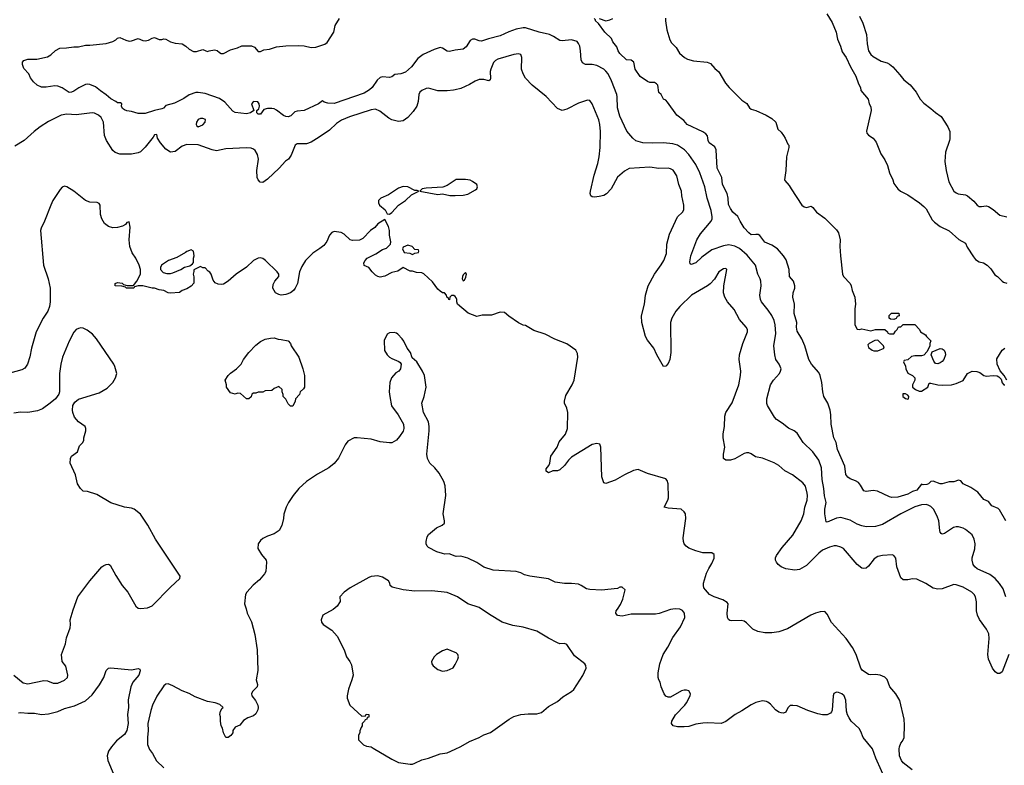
# Model space of a CAD drawing. Header units: inches. Extents: x 1793441 to 1900654, y 320892 to 470514.
# Tile 36 of 99: x 1826220 to 1834768, y 410748 to 417219. Entities that reach past the tile are written whole.
import ezdxf

# ---------------------------------------------------------------- set-up
doc = ezdxf.new("R2010")
doc.units = ezdxf.units.IN
doc.header["$MEASUREMENT"] = 0
doc.layers.add('B8421', color=7, linetype='Continuous')
doc.layers.add('B8431', color=7, linetype='Continuous')

msp = doc.modelspace()

# ---------------------------------------------------------------- linework, layer by layer
at = {"layer": 'B8421', "color": 5}
for points, elevation in [([(1830000, 416954.7), (1829990, 416953.3), (1829950, 416942.8), (1829930, 416947.2), (1829890, 416973.6), (1829870, 416976.9), (1829819.4, 416960.6), (1829722.6, 416917.4), (1829676.7, 416883.3), (1829621.1, 416810), (1829570, 416764.8), (1829530, 416749.7), (1829477.1, 416742.9), (1829450, 416723.7), (1829430, 416718.4), (1829370, 416723.5), (1829350, 416718), (1829324.2, 416695.8), (1829280.4, 416630), (1829257.6, 416610), (1829210, 416582.5), (1828950, 416490.7), (1828895.2, 416495.2), (1828864.7, 416504.7), (1828850, 416515.3), (1828814.8, 416490), (1828690, 416432), (1828630, 416425.1), (1828610, 416418.4), (1828573.9, 416386.1), (1828550, 416375.6), (1828530, 416378.2), (1828510, 416388), (1828450, 416435.1), (1828430, 416446.6), (1828410, 416449.3), (1828370, 416449), (1828341, 416439), (1828310, 416398), (1828290, 416398), (1828278, 416410), (1828278, 416430), (1828295.3, 416444.7), (1828302, 416470), (1828298, 416490), (1828287.3, 416507.3), (1828250, 416508), (1828232, 416490), (1828254, 416430), (1828224.7, 416410), (1828190, 416402.9), (1828090, 416412.7), (1828070, 416426.6), (1828002.2, 416502.2), (1827955.6, 416535.6), (1827830, 416579.3), (1827770, 416588.7), (1827750, 416587.3), (1827691.8, 416568.2), (1827645.9, 416534.2), (1827563.9, 416496.1), (1827490, 416474.7), (1827468.7, 416451.3), (1827454.9, 416445.1), (1827391.2, 416431.2), (1827310, 416405.3), (1827250, 416405.7), (1827190, 416423), (1827150, 416427.8), (1827130, 416437), (1827112.7, 416450), (1827104, 416470), (1827106, 416490), (1827096.4, 416496.4), (1827070, 416497.2), (1827054, 416510), (1827010, 416532.1), (1826970, 416568.3), (1826921, 416601), (1826877.5, 416637.5), (1826830, 416657.7), (1826810, 416660.4), (1826790, 416656.4), (1826733, 416627), (1826690, 416598.3), (1826670, 416589.7), (1826650, 416587.6), (1826590, 416629), (1826550, 416642.7), (1826524.7, 416644.7), (1826450, 416632.7), (1826410, 416635.1), (1826371.6, 416651.6), (1826340.7, 416680.7), (1826313.8, 416713.8), (1826298, 416750), (1826255.6, 416795.6), (1826244, 416830), (1826244, 416850), (1826255.5, 416864.5), (1826290, 416877.3), (1826370, 416877.3), (1826462.5, 416897.5), (1826490, 416913.4), (1826530, 416952.7), (1826568.5, 416971.5), (1826625.6, 416974.4), (1826690, 416984.9), (1826730, 416983), (1826790, 416998.8), (1826830, 416999.1), (1826970, 417014), (1827028, 417030), (1827055.5, 417044.5), (1827070, 417058), (1827090, 417064.7), (1827141.6, 417041.6), (1827170, 417034.4), (1827190, 417035.3), (1827250, 417057.1), (1827290, 417038.3), (1827310, 417034.9), (1827338.4, 417041.6), (1827370, 417059.5), (1827390, 417064.9), (1827430, 417046.7), (1827452.9, 417047.1), (1827470, 417053.4), (1827490, 417050.7), (1827530, 417028.4), (1827570, 417017), (1827630.3, 417010.3), (1827662.8, 416990), (1827690, 416962.8), (1827730, 416942.8), (1827756, 416944), (1827810, 416962), (1827850, 416942), (1827866, 416950), (1827910, 416957.3), (1827933.4, 416953.4), (1827954.4, 416934.4), (1827970, 416926.8), (1827990, 416927.3), (1828050, 416958.8), (1828110, 416975.5), (1828150, 416992.2), (1828232.5, 416992.5), (1828259.5, 416979.5), (1828290, 416944), (1828310, 416944), (1828340.9, 416959.1), (1828390, 416964.4), (1828450, 416984.4), (1828530, 416992.2), (1828643.3, 416996.7), (1828690, 416992.4), (1828750, 416977), (1828790, 416980.9), (1828870, 417008.1), (1828890, 417020.2), (1828946, 417110), (1828957.6, 417170), (1828997, 417230)], 260), ([(1830000, 416609.7), (1829986.8, 416606.8), (1829930, 416600.9), (1829850, 416602), (1829770, 416624.5), (1829750, 416622), (1829710, 416604.5), (1829693.4, 416590), (1829684.9, 416570), (1829680.4, 416510), (1829668.5, 416470), (1829636.4, 416423.6), (1829590, 416369.6), (1829550, 416342.9), (1829510, 416336.3), (1829450, 416349.7), (1829424.4, 416364.4), (1829346.8, 416426.8), (1829310, 416442.4), (1829270, 416438.2), (1829084.7, 416375.3), (1829013.6, 416346.4), (1828970, 416318.3), (1828910, 416259.7), (1828821.4, 416198.6), (1828750, 416156.3), (1828710, 416143.1), (1828630, 416141.3), (1828610.6, 416130), (1828576, 416044), (1828553.4, 416010), (1828529.1, 415990.9), (1828472.2, 415930), (1828370, 415834.7), (1828330, 415807.6), (1828308.1, 415808.1), (1828290, 415829.2), (1828283.1, 415850), (1828279.3, 415910), (1828293, 416010), (1828285.6, 416050), (1828264.8, 416084.8), (1828250, 416096.4), (1828230, 416103.9), (1828188.7, 416108.7), (1828010, 416097.7), (1827930, 416082), (1827890, 416088.7), (1827770, 416133.1), (1827670, 416136.3), (1827630, 416121.6), (1827570, 416075.6), (1827530, 416069.7), (1827490, 416095.1), (1827441.3, 416150), (1827417.6, 416190), (1827410, 416222), (1827390, 416219), (1827379.9, 416200.1), (1827310, 416113), (1827270, 416073), (1827250, 416063.5), (1827190, 416051.1), (1827090, 416052.3), (1827050, 416066.9), (1827030, 416084.2), (1826973.5, 416170), (1826955.5, 416215.5), (1826948.7, 416330), (1826927.7, 416370), (1826904.4, 416390), (1826870, 416407.4), (1826850, 416411.3), (1826710, 416392.8), (1826630, 416398.2), (1826578.8, 416390), (1826470, 416336.4), (1826397, 416290), (1826346, 416250), (1826258, 416170), (1826178.5, 416121.5)], 280), ([(1830000, 415826), (1829930, 415779.3), (1829893.7, 415766.3), (1829750, 415757.2), (1829714, 415750), (1829694, 415730), (1829850, 415702.8), (1829890, 415706.8), (1829954.4, 415694.4), (1830000, 415694.8)], 320), ([(1830000, 414816), (1829990, 414826), (1829970, 414826), (1829954, 414810), (1829951.1, 414788.9), (1829946, 414790), (1829942, 414802), (1829928, 414810), (1829926, 414830), (1829908, 414848), (1829890, 414848.7), (1829870, 414862), (1829850, 414882), (1829804.5, 414944.5), (1829730, 415014), (1829710, 415022), (1829664.7, 415024.7), (1829630, 415038), (1829610, 415038), (1829550, 415068), (1829502, 415038), (1829450, 415024), (1829390, 414994), (1829350, 414985.2), (1829330, 414989.2), (1829310, 415001.2), (1829279, 415030), (1829250, 415068), (1829210, 415086), (1829208, 415110), (1829218, 415130), (1829238, 415150), (1829312.1, 415187.9), (1829370, 415224.7), (1829403.1, 415236.9), (1829438, 415270), (1829442, 415290), (1829429.4, 415349.4), (1829429.3, 415390), (1829423.2, 415423.2), (1829390, 415486), (1829330, 415449), (1829303.1, 415416.9), (1829266.8, 415390), (1829198.4, 415321.6), (1829170, 415305.2), (1829110, 415302.7), (1829090, 415309.3), (1829036.6, 415356.6), (1829010, 415373.2), (1828950, 415381.2), (1828930, 415372.7), (1828910, 415348.7), (1828886.9, 415293.1), (1828859.3, 415260.7), (1828826.4, 415233.6), (1828765.7, 415194.3), (1828702.4, 415130), (1828670, 415077.2), (1828650.4, 415030), (1828630.5, 414929.5), (1828611, 414890), (1828596, 414870), (1828570, 414849.2), (1828530, 414834), (1828490, 414829), (1828470, 414834), (1828442, 414850), (1828419, 414890), (1828420.2, 414919.8), (1828435.3, 414950), (1828468.7, 414990), (1828468.7, 415010), (1828455.3, 415030), (1828355.1, 415130), (1828330, 415147), (1828310, 415151.8), (1828290, 415149.5), (1828250.8, 415130), (1828190, 415071.8), (1828098.8, 415010), (1828030, 414949.2), (1827990, 414925.2), (1827970, 414922), (1827943.1, 414923.1), (1827916.4, 414936.4), (1827900.2, 414960.2), (1827882, 415010), (1827870, 415028), (1827856.4, 415036.4), (1827830, 415066), (1827810, 415066), (1827790, 415078), (1827732.7, 415047.3), (1827732.7, 415032.7), (1827724.7, 415010), (1827732.7, 414987.3), (1827732.7, 414932.7), (1827710, 414908), (1827670, 414884), (1827632, 414870), (1827607.1, 414852.9), (1827530, 414845.2), (1827509.4, 414849.4), (1827470, 414869), (1827430, 414874), (1827390, 414888.7), (1827370, 414889), (1827290, 414908.7), (1827250, 414908.7), (1827218, 414902), (1827210, 414889), (1827170, 414888.7), (1827146, 414890), (1827138, 414898), (1827107.3, 414907.3), (1827049.5, 414909.5), (1827049.1, 414930.9), (1827070, 414938), (1827110, 414931.3), (1827122, 414922), (1827152.7, 414912.7), (1827207.3, 414912.7), (1827238, 414950), (1827268.7, 415010), (1827269.2, 415050), (1827256, 415090), (1827227, 415150), (1827195.8, 415195.8), (1827176.3, 415250), (1827171.2, 415308.8), (1827179.3, 415419.3), (1827170, 415466), (1827150, 415458), (1827137.3, 415442.7), (1827112.7, 415427.3), (1827070, 415416.2), (1827030, 415413.6), (1826990, 415423.6), (1826955.1, 415450), (1826931.8, 415490), (1826921.6, 415530), (1826919.3, 415610), (1826910, 415624), (1826891.6, 415631.6), (1826830, 415636.9), (1826790, 415651.1), (1826690, 415731.5), (1826630, 415767.6), (1826610, 415773.6), (1826590, 415767), (1826570, 415747), (1826508.9, 415650), (1826489.1, 415610), (1826436, 415470), (1826405.3, 415410), (1826400.3, 415390), (1826427.7, 415090), (1826467.6, 414970), (1826484, 414890), (1826486, 414770), (1826478, 414730), (1826463.7, 414690), (1826424.9, 414630), (1826363.1, 414510), (1826322.3, 414370), (1826307.9, 414292.1), (1826289, 414231), (1826264, 414196), (1826238.7, 414181.3), (1826050, 414128.2)], 320), ([(1826170.2, 411530.2), (1826250, 411464.9), (1826290, 411455.8), (1826430, 411484.4), (1826460.5, 411480.5), (1826510, 411462), (1826550, 411462), (1826610, 411487.3), (1826634, 411510), (1826639, 411530), (1826622, 411610), (1826588.7, 411650), (1826584, 411710), (1826617.5, 411802.5), (1826626.8, 411853.2), (1826657.5, 411942.5), (1826660.9, 411970), (1826658, 412010), (1826683.2, 412096.8), (1826725.2, 412210), (1826829.3, 412350), (1826934, 412470), (1826950, 412482.8), (1826970, 412490.8), (1826990, 412494.8), (1827004.5, 412484.5), (1827054.2, 412394.2), (1827108.9, 412308.9), (1827159.1, 412250), (1827228, 412130), (1827250, 412112.7), (1827270, 412108.2), (1827330, 412113.7), (1827370, 412133), (1827530, 412295.5), (1827611.7, 412368.3), (1827613.2, 412390), (1827398.4, 412710), (1827332.3, 412832.3), (1827270, 412929.2), (1827214, 412970), (1827190, 412980.9), (1827129.5, 412989.5), (1827010, 413026), (1826890, 413099.3), (1826810, 413124), (1826770, 413128.7), (1826748, 413150), (1826722, 413190), (1826704, 413270), (1826659, 413370), (1826661.2, 413410), (1826670, 413431.3), (1826722, 413470), (1826740.2, 413519.8), (1826768, 413550), (1826778, 413570), (1826778, 413590), (1826795.3, 413650), (1826795.3, 413670), (1826788, 413690), (1826730, 413729.3), (1826697, 413770), (1826680.9, 413810), (1826678, 413830), (1826682.7, 413870), (1826700.1, 413899.9), (1826730, 413926.8), (1826910, 413980.7), (1826979.6, 414020.4), (1827030, 414071.3), (1827053.2, 414110), (1827062.7, 414150), (1827046.6, 414210), (1827037, 414230), (1826886, 414450), (1826851.8, 414490), (1826830, 414507.6), (1826805.6, 414525.6), (1826770, 414541.6), (1826750, 414545.1), (1826730, 414540.7), (1826710, 414529.5), (1826690, 414506.6), (1826648.8, 414430), (1826592, 414290), (1826577, 414230), (1826566.7, 414150), (1826566.8, 413990), (1826561, 413970), (1826530.5, 413929.5), (1826486, 413890), (1826417, 413843), (1826374, 413826), (1826290, 413809.5), (1826228, 413812), (1826170, 413805.2)], 340), ([(1830000, 412563.4), (1829950, 412584), (1829910, 412581.2), (1829890, 412585.2), (1829842, 412602), (1829770, 412638), (1829758, 412650), (1829748.7, 412670), (1829748.7, 412691.3), (1829758, 412730), (1829769.1, 412750.9), (1829838, 412810), (1829888.9, 412831.1), (1829908, 412850), (1829908.7, 412870), (1829897.2, 412930), (1829918.4, 413090), (1829913.1, 413173.1), (1829903.7, 413210), (1829862.4, 413282.4), (1829822.7, 413330), (1829781.2, 413370), (1829761.2, 413410), (1829756, 413450), (1829776.2, 413650), (1829774.5, 413690), (1829769.3, 413730), (1829726, 413810), (1829712.3, 413890), (1829731.8, 413950), (1829747.6, 414030), (1829734.5, 414130), (1829718, 414170), (1829668.7, 414250), (1829626, 414286), (1829611.9, 414331.9), (1829584, 414370), (1829556, 414430), (1829541.2, 414450), (1829504, 414490), (1829490, 414498), (1829470, 414503.7), (1829430, 414501.2), (1829410, 414488.7), (1829385.2, 414434.8), (1829388.3, 414348.3), (1829410, 414311), (1829430, 414291), (1829450, 414278), (1829511.6, 414251.6), (1829523.6, 414243.6), (1829532, 414230), (1829524.7, 414190), (1829511.3, 414170), (1829484.9, 414155.1), (1829446.8, 414110), (1829434, 414070), (1829428, 413990), (1829433, 413950), (1829448.6, 413868.6), (1829506.8, 413790), (1829550.8, 413710), (1829554.8, 413670), (1829550, 413648.7), (1829518.4, 413601.6), (1829490.7, 413570), (1829450, 413547.6), (1829430, 413545.6), (1829350, 413555.1), (1829270, 413577.6), (1829150, 413591.8), (1829124.7, 413590), (1829070, 413562.7), (1829045.5, 413530), (1828986.9, 413413.1), (1828950, 413366.6), (1828904, 413330), (1828804.5, 413275.5), (1828710.7, 413210), (1828644, 413150), (1828594.8, 413090), (1828554, 413030), (1828534, 412990), (1828513.2, 412926.8), (1828510.5, 412890), (1828496.3, 412830), (1828472.8, 412787.2), (1828430, 412757.2), (1828370, 412738), (1828330, 412716), (1828310, 412699), (1828290.8, 412670), (1828286.8, 412630), (1828318.5, 412578.5), (1828358.8, 412530), (1828362.8, 412510), (1828355.5, 412430), (1828344.9, 412410), (1828302.8, 412357.2), (1828248.3, 412311.7), (1828191, 412250), (1828181, 412230), (1828171, 412150), (1828187.1, 412107.1), (1828194.8, 412070), (1828233.3, 411993.3), (1828262.3, 411882.3), (1828283.1, 411750), (1828288.4, 411571.6), (1828274, 411490), (1828284, 411450), (1828282.8, 411430), (1828242, 411390), (1828231.3, 411370), (1828236, 411350), (1828266.8, 411310), (1828286.8, 411270), (1828290.7, 411250), (1828287.3, 411230), (1828270, 411195.3), (1828250, 411179), (1828199.8, 411160.2), (1828162, 411138), (1828130, 411098), (1828090, 411078), (1828071.3, 411050), (1828070.7, 411029.3), (1828054.4, 411005.6), (1828030.7, 410989.3), (1828010, 410988.7), (1827988.9, 411028.9), (1827982, 411070), (1827969, 411090), (1827964, 411130), (1827964, 411170), (1827959, 411190), (1827963.1, 411216.9), (1827976.4, 411243.6), (1827986, 411250), (1827956.5, 411276.5), (1827918, 411290), (1827850, 411302), (1827742.3, 411342.3), (1827690, 411371.5), (1827630, 411394.5), (1827550, 411439.3), (1827510, 411456), (1827490, 411453.2), (1827470, 411439.3), (1827410, 411349.6), (1827372.4, 411270), (1827357.3, 411222.7), (1827333, 411110), (1827336.3, 411050), (1827328.6, 410990), (1827330.2, 410930.2), (1827346.5, 410886.5), (1827373, 410850), (1827406.7, 410786.7), (1827470, 410726.8)], 340), ([(1830000, 412218.5), (1829930, 412247.1), (1829797.2, 412262.8), (1829650, 412259.1), (1829550, 412272.4), (1829453.4, 412293.4), (1829435.1, 412310), (1829434, 412330), (1829420.9, 412350), (1829370, 412380.7), (1829330, 412394), (1829272.7, 412387.3), (1829250, 412378), (1829090, 412289.3), (1829036, 412250), (1828998, 412210), (1829001, 412170), (1828976, 412130), (1828940.9, 412099.1), (1828851.3, 412050), (1828836, 412010), (1828841, 411990), (1828856, 411970), (1828930, 411920.7), (1828975.5, 411870), (1829035.8, 411750), (1829056.4, 411690), (1829085.5, 411650), (1829099.9, 411619.9), (1829114.4, 411530), (1829104.4, 411490), (1829074, 411410), (1829062.8, 411350), (1829062.8, 411330), (1829086, 411270), (1829190, 411174), (1829222, 411178), (1829228.9, 411191.1), (1829252, 411190), (1829250, 411166), (1829238, 411162), (1829234, 411150), (1829218, 411142), (1829214, 411130), (1829194, 411110), (1829194, 411090), (1829183.6, 411076.4), (1829172.7, 411047.3), (1829172, 411030), (1829162, 411010), (1829162, 410970), (1829205.2, 410925.2), (1829230, 410914.8), (1829270, 410907.7), (1829290, 410898), (1829450, 410801.6), (1829510, 410773), (1829610, 410758), (1829630, 410758), (1829650, 410768), (1829710, 410797.1), (1829770, 410810.4), (1829870, 410848.2), (1829930, 410858), (1830000, 410889.5)], 360), ([(1830000, 411728), (1829930, 411756), (1829890, 411742.7), (1829838.8, 411710), (1829817.3, 411690), (1829794.8, 411650), (1829798.8, 411630), (1829810.5, 411610.5), (1829850, 411578.8), (1829890, 411564), (1829910, 411566.8), (1829930, 411570.8), (1829984.7, 411595.3), (1830000, 411623.6)], 380), ([(1826210, 411204.9), (1826230, 411207.2), (1826290, 411200.2), (1826350, 411199.5), (1826410, 411189.1), (1826470, 411194.7), (1826550, 411214.3), (1826610, 411241.6), (1826694.8, 411265.2), (1826790, 411307.2), (1826850, 411360.2), (1826913.7, 411446.3), (1826949.8, 411510), (1826970, 411570.7), (1826989.8, 411590.2), (1827010, 411593.1), (1827190, 411577.3), (1827247.3, 411587.3), (1827262, 411582), (1827267.3, 411567.3), (1827255.3, 411530), (1827202.4, 411470), (1827183.8, 411430), (1827163, 411317), (1827163.8, 411250), (1827155, 411190), (1827162.4, 411110), (1827151.4, 411050), (1827130, 411016.3), (1827060.3, 410959.7), (1827016, 410910), (1826991.5, 410870), (1826979.6, 410830), (1826985.7, 410790), (1827060.3, 410610)], 320)]:
    msp.add_lwpolyline(points, dxfattribs=dict(at, elevation=elevation))
for points, elevation in [([(1827810, 416362.9), (1827790, 416361.6), (1827770, 416352.8), (1827754.9, 416330), (1827750.7, 416310), (1827757.3, 416297.3), (1827770.8, 416290.8), (1827810, 416306.4), (1827831.5, 416330), (1827832.3, 416352.3)], 280), ([(1829550, 415772), (1829510, 415756), (1829421.3, 415698.7), (1829356, 415670), (1829334.8, 415650), (1829334, 415630), (1829344, 415610), (1829392, 415570), (1829410, 415534), (1829430, 415532), (1829450, 415544.7), (1829510, 415610.7), (1829569, 415650), (1829620.2, 415699.8), (1829686, 415730), (1829670, 415738), (1829650, 415738), (1829590, 415769.2)], 320), ([(1827710, 415222), (1827670, 415208.7), (1827660.7, 415199.3), (1827584.1, 415155.9), (1827511.3, 415130), (1827452, 415090), (1827442, 415070), (1827442, 415050), (1827466.4, 415026.4), (1827496.9, 415016.9), (1827530, 415016), (1827550, 415021), (1827618, 415050), (1827650, 415071.3), (1827696.4, 415083.6), (1827720.4, 415099.6), (1827728.4, 415111.6), (1827728.7, 415150), (1827735.3, 415170), (1827728, 415210)], 320), ([(1829590, 415262), (1829550, 415246), (1829542, 415230), (1829558, 415198), (1829607.3, 415192.7), (1829630, 415182), (1829650, 415194), (1829682, 415198), (1829686, 415210), (1829682, 415222), (1829650, 415226), (1829626, 415250)], 320), ([(1828570, 413866), (1828550, 413886), (1828530, 413926), (1828508, 413950), (1828507.3, 413967.3), (1828498, 413990), (1828498, 414010), (1828470, 414035.3), (1828430, 414018), (1828410, 414002), (1828350, 413998), (1828330, 413988), (1828290, 413988), (1828270, 413978), (1828250, 413978), (1828234, 413970), (1828230, 413946), (1828210, 413928), (1828188.4, 413928.4), (1828136.4, 413976.4), (1828110, 413978), (1828090, 413968.7), (1828050, 413982), (1828015.3, 414030), (1828015.3, 414050), (1828004, 414090), (1828029, 414130), (1828050, 414151.3), (1828102, 414190), (1828142, 414230), (1828164, 414270), (1828209, 414330), (1828270, 414396), (1828310, 414426), (1828350, 414446), (1828396, 414456), (1828430, 414458), (1828465.4, 414445.4), (1828490, 414444.7), (1828550, 414430.8), (1828571, 414410), (1828578, 414390), (1828644.7, 414290), (1828678, 414190), (1828692, 414130), (1828691.3, 414030), (1828683.6, 414016.4), (1828654, 413990), (1828650, 413966), (1828614, 413930), (1828611.6, 413908.4), (1828590, 413866)], 320)]:
    msp.add_lwpolyline(points, close=True, dxfattribs=dict(at, elevation=elevation))
at = {"layer": 'B8431', "color": 5}
for points, elevation in [([(1833228, 417270), (1833274.3, 417194.3), (1833308.7, 417110), (1833320.3, 417050), (1833345.3, 416990), (1833359.2, 416939.2), (1833394.6, 416890), (1833432.7, 416810), (1833478.7, 416730), (1833503.1, 416663.1), (1833521, 416630), (1833523.5, 416603.5), (1833586, 416530), (1833594.8, 416490), (1833610, 416462), (1833613, 416430), (1833570.7, 416250.7), (1833575.2, 416235.2), (1833590, 416217.3), (1833630.4, 416190.4), (1833656.4, 416156.4), (1833696.2, 416056.2), (1833730, 416002.8), (1833752.8, 415952.8), (1833770.3, 415890.3), (1833800.5, 415830), (1833810, 415798), (1833842.8, 415750), (1833866, 415730), (1833930, 415700.7), (1834030.8, 415630), (1834070, 415597.3), (1834090, 415577.3), (1834143.1, 415483.1), (1834160.9, 415460.9), (1834210, 415423.8), (1834290, 415387.7), (1834372.2, 415312.2), (1834430, 415279.3), (1834445.9, 415245.9), (1834500.9, 415160.9), (1834519.5, 415139.5), (1834550, 415118.7), (1834587.8, 415107.8), (1834618.4, 415090), (1834650, 415057.1), (1834685.8, 415005.8), (1834710, 414990.6), (1834748.2, 414950), (1834761.6, 414941.6), (1834790, 414931.7)], 260), ([(1833510.3, 417250), (1833538.7, 417190), (1833573, 417090), (1833576.5, 417010), (1833590.3, 416950), (1833610, 416916.4), (1833630, 416898.7), (1833698.4, 416858.4), (1833750, 416844.7), (1833770, 416834.4), (1833800.9, 416810), (1833862.1, 416742.1), (1833896.3, 416696.3), (1833950, 416652.7), (1834002, 416590), (1834036.3, 416530), (1834070, 416496.3), (1834130.6, 416450), (1834170, 416413.4), (1834220.5, 416380.5), (1834279.3, 416290), (1834295.5, 416250), (1834294.6, 416185.4), (1834293, 416170), (1834258.8, 416070), (1834250.7, 415989.3), (1834263, 415910), (1834287.9, 415812.1), (1834330.5, 415730), (1834350, 415715.8), (1834368.9, 415708.9), (1834430, 415700.3), (1834450, 415690.3), (1834504.3, 415644.3), (1834531.8, 415610), (1834550, 415598.8), (1834570, 415597.3), (1834610, 415604.9), (1834630, 415598.4), (1834671.3, 415571.3), (1834730, 415522.4), (1834790, 415508.9)], 280), ([(1834782, 412870), (1834725.6, 412965.6), (1834716, 412976), (1834660.1, 413000.1), (1834630, 413037.2), (1834590, 413056), (1834538.6, 413118.6), (1834478.1, 413158.1), (1834409.6, 413190), (1834390, 413216), (1834370, 413223.7), (1834330.2, 413209.8), (1834290, 413209.7), (1834230, 413191.6), (1834210, 413191.6), (1834150, 413215.6), (1834130, 413212.3), (1834110.6, 413190), (1834095.1, 413184.9), (1834063.3, 413183.3), (1834050, 413189), (1834010, 413136), (1833970, 413126), (1833930, 413102), (1833843.7, 413076.3), (1833792.5, 413072.5), (1833770, 413077.6), (1833668.7, 413128.7), (1833630, 413132.4), (1833570, 413123.6), (1833550, 413129.5), (1833520.1, 413180.1), (1833501.3, 413201.3), (1833476.6, 413216.6), (1833430, 413235.1), (1833410, 413249.3), (1833393.1, 413273.1), (1833383.3, 413343.3), (1833319.3, 413490), (1833307.8, 413550), (1833289.6, 413590.4), (1833264, 413710), (1833262.9, 413790), (1833256.2, 413830), (1833237, 413890), (1833200.7, 413950), (1833191.6, 413990), (1833184.7, 414070), (1833169.6, 414130), (1833157, 414157), (1833095.6, 414230), (1833070, 414269.2), (1833036.3, 414390), (1833010, 414449.3), (1832970, 414515.3), (1832964.4, 414550), (1832967.9, 414592.1), (1832944.5, 414670), (1832946, 414750), (1832932.3, 414810), (1832936.2, 414850), (1832948.6, 414890), (1832949.8, 414910), (1832936.8, 414950), (1832903, 414990), (1832899.3, 415050), (1832875.2, 415135.2), (1832851, 415171), (1832799.8, 415230), (1832750, 415263.2), (1832689.5, 415289.5), (1832645.6, 415345.6), (1832630, 415354), (1832610, 415355.8), (1832570, 415352), (1832549.4, 415370), (1832510, 415414), (1832474.5, 415470), (1832455.1, 415510), (1832410, 415549.5), (1832390, 415579.3), (1832374.5, 415614.5), (1832371.1, 415670), (1832362.5, 415710), (1832320.7, 415790), (1832314.6, 415850), (1832274.2, 415930), (1832266.9, 416090), (1832254.5, 416114.5), (1832205.1, 416150), (1832196.9, 416170), (1832192.8, 416212.8), (1832176.2, 416230), (1832150, 416245.1), (1832016, 416310), (1831984.5, 416344.5), (1831926, 416390), (1831844.8, 416504.8), (1831830, 416522), (1831808, 416530), (1831788.9, 416568.9), (1831770, 416588), (1831759, 416650), (1831750, 416662), (1831730, 416674), (1831690, 416675.3), (1831670, 416684), (1831607.2, 416727.2), (1831562.7, 416790), (1831551.5, 416851.5), (1831530, 416869.4), (1831489, 416870), (1831430, 416926.6), (1831415.1, 416950), (1831403.8, 416983.8), (1831370, 417027), (1831356.6, 417056.6), (1831299.3, 417110), (1831245.2, 417185.2), (1831218, 417210), (1831218, 417218), (1831206, 417230)], 240), ([(1831250, 417231), (1831310, 417210.8), (1831343.2, 417216.8), (1831370, 417231)], 240), ([(1831826.7, 417233.3), (1831826.3, 417210), (1831838.6, 417130), (1831865.2, 417045.2), (1831878.9, 417018.9), (1831919.3, 416979.3), (1831949.4, 416929.4), (1831991.6, 416891.6), (1832018, 416878), (1832070, 416861.8), (1832189.8, 416850.2), (1832218.3, 416838.3), (1832255.9, 416795.9), (1832290, 416765.7), (1832348.4, 416668.4), (1832378.9, 416630), (1832490, 416522), (1832532.9, 416492.9), (1832555.8, 416455.8), (1832570, 416444), (1832610, 416432), (1832702, 416390), (1832750, 416360.5), (1832784.9, 416330), (1832800.7, 416270), (1832830, 416242), (1832850, 416214.9), (1832866.7, 416190), (1832890, 416138), (1832898, 416130), (1832898, 416110), (1832876.3, 416030), (1832870.5, 415909.5), (1832858.8, 415830), (1832862.5, 415822.5), (1832901.1, 415781.1), (1832917.3, 415750), (1833010.4, 415610.4), (1833030, 415594), (1833050, 415590.7), (1833090, 415600.7), (1833106, 415590), (1833137.3, 415550), (1833210, 415496.4), (1833310, 415397), (1833328.8, 415370), (1833344.2, 415310), (1833340.8, 415250), (1833345.4, 415170), (1833362, 415010), (1833371.3, 414990), (1833429, 414929), (1833437.6, 414910), (1833446, 414870), (1833470, 414810.8), (1833475.6, 414750), (1833470.3, 414710), (1833471.3, 414571.3), (1833490, 414534), (1833512, 414532), (1833530, 414536), (1833610, 414518), (1833650, 414532), (1833730, 414532), (1833754, 414510), (1833758, 414498), (1833770, 414494), (1833810, 414494), (1833823.1, 414516.9), (1833838, 414530), (1833850, 414554), (1833870, 414554), (1833890, 414574), (1833990, 414574), (1834031.1, 414531.1), (1834042, 414510), (1834084.7, 414484.7), (1834092, 414470), (1834131, 414431), (1834122, 414410), (1834122, 414390), (1834099.6, 414340.4), (1834070.9, 414309.1), (1834050, 414302), (1833990, 414302), (1833963.6, 414296.4), (1833930, 414266), (1833898, 414262), (1833894, 414250), (1833911.6, 414211.6), (1833912, 414190), (1833931.6, 414151.6), (1833970.9, 414130.9), (1833992, 414110), (1833992, 414090), (1833972, 414050), (1833972, 414030), (1833998, 414010), (1834030, 413994), (1834050, 413994.8), (1834104, 414030), (1834116.4, 414063.6), (1834130, 414066), (1834190, 414050.4), (1834230, 414047.2), (1834310, 414051.3), (1834350, 414061.4), (1834410.7, 414089.3), (1834450, 414148), (1834490, 414168.2), (1834530, 414167.3), (1834556.3, 414156.3), (1834590, 414131), (1834610, 414124.9), (1834670.7, 414130.7), (1834707.3, 414127.3), (1834721, 414121), (1834741, 414101), (1834750, 414067.3), (1834764.9, 414050), (1834774, 414050)], 240), ([(1834780.9, 412210), (1834759.2, 412279.2), (1834726.6, 412326.6), (1834687.7, 412370), (1834643.4, 412403.4), (1834532.3, 412452.3), (1834511.1, 412471.1), (1834498.9, 412490), (1834488.1, 412530), (1834489.8, 412550), (1834513.1, 412626.9), (1834515, 412670), (1834507.9, 412710), (1834487.9, 412747.9), (1834430, 412794.6), (1834410, 412805.8), (1834370, 412818.5), (1834350, 412819.1), (1834327.2, 412812.8), (1834250, 412759.6), (1834230, 412755.1), (1834221, 412761), (1834211.6, 412771.6), (1834207, 412787), (1834200.4, 412870), (1834186, 412910), (1834153.1, 412970), (1834130, 412994), (1834106.9, 413006.9), (1834090, 413011.5), (1834050, 413009.8), (1833990, 412991.3), (1833870, 412931.2), (1833710, 412838.5), (1833650, 412819.8), (1833570, 412818.7), (1833530, 412826.3), (1833490, 412839.7), (1833430, 412875.1), (1833350, 412898), (1833310, 412893.6), (1833230, 412859), (1833222.7, 412862.7), (1833209.8, 412930), (1833210, 412972), (1833221.1, 413030), (1833207.7, 413087.7), (1833201.9, 413150), (1833186.9, 413230), (1833180.3, 413330), (1833156.8, 413396.8), (1833106.6, 413470), (1833021.3, 413550), (1832970, 413631.8), (1832942.7, 413650), (1832893.3, 413673.3), (1832838.5, 413718.5), (1832789.6, 413750), (1832772.3, 413770), (1832713.2, 413870), (1832707.2, 413887.2), (1832707.8, 413930), (1832737.7, 414050), (1832763.1, 414090), (1832815.1, 414150), (1832825.7, 414170), (1832829.7, 414190), (1832814.7, 414230), (1832786, 414270), (1832774.7, 414310), (1832768.3, 414390), (1832784, 414496), (1832777.5, 414570), (1832769.2, 414609.2), (1832750, 414652.8), (1832718.9, 414698.9), (1832661.3, 414770), (1832651.2, 414790), (1832646, 414830), (1832655.9, 414910), (1832654.8, 414950), (1832649.8, 414969.8), (1832629.7, 415010), (1832607.4, 415090), (1832534.3, 415174.3), (1832470, 415233.8), (1832430, 415254.7), (1832375.4, 415264.6), (1832330, 415257.7), (1832230, 415221.2), (1832142.9, 415157.1), (1832090, 415107.8), (1832050, 415094), (1832040.9, 415100.9), (1832037.2, 415117.2), (1832047.3, 415170), (1832099.8, 415310), (1832130, 415359.5), (1832222.9, 415470), (1832230.5, 415490), (1832231.6, 415508.4), (1832224.6, 415564.6), (1832187.8, 415670), (1832169.1, 415770), (1832125.3, 415890), (1832090, 415963), (1832028.8, 416048.8), (1831991, 416091), (1831930, 416131.6), (1831890, 416142.9), (1831810, 416150.7), (1831710, 416146.5), (1831630, 416150.8), (1831570, 416166.9), (1831542, 416190), (1831490, 416252.3), (1831430, 416382), (1831410, 416455.3), (1831408, 416550), (1831403.7, 416570), (1831358.8, 416690), (1831330, 416748.3), (1831310, 416774), (1831290, 416789.8), (1831230, 416822), (1831190, 416829.8), (1831130.9, 416830.9), (1831105.3, 416845.3), (1831094.3, 416870), (1831089.7, 416949.7), (1831082.6, 416990), (1831072.7, 417012.7), (1831058.4, 417030), (1831010, 417044.2), (1830930, 417035.4), (1830910, 417038.3), (1830854.6, 417074.6), (1830819.5, 417090), (1830730, 417109.8), (1830610, 417148.4), (1830590, 417149.9), (1830530, 417138.2), (1830465.5, 417114.5), (1830390, 417078.8), (1830290, 417054.4), (1830230, 417034), (1830210, 417034.5), (1830170, 417051.3), (1830150, 417051.8), (1830130, 417039.3), (1830095.4, 416984.6), (1830070, 416964.7), (1830000, 416954.7)], 260), ([(1834808.8, 411710), (1834750, 411559), (1834730, 411543.7), (1834710, 411545.1), (1834690, 411560.7), (1834666.9, 411590), (1834630.9, 411670), (1834625.6, 411710), (1834636.8, 411850), (1834632.9, 411890), (1834613.7, 411930), (1834553.4, 412013.4), (1834535.1, 412050), (1834526, 412090), (1834528.1, 412168.1), (1834516.9, 412210), (1834507.3, 412230), (1834486.6, 412250), (1834410, 412293), (1834350, 412315.6), (1834330, 412316.2), (1834230, 412280.9), (1834190, 412277), (1834150, 412287), (1834087.2, 412327.2), (1834010, 412362.4), (1833970, 412367.6), (1833930, 412358.4), (1833890, 412357.2), (1833870, 412375.3), (1833834.5, 412470), (1833825.8, 412545.8), (1833810, 412569.2), (1833795.9, 412575.9), (1833710, 412569.8), (1833670, 412561.1), (1833639.7, 412540.3), (1833590, 412475.6), (1833570, 412459.6), (1833550, 412456.3), (1833530, 412460.5), (1833490, 412491.2), (1833370.7, 412630.7), (1833350, 412642.6), (1833310, 412653.3), (1833290, 412653.1), (1833250, 412642.8), (1833190, 412615.3), (1833158.5, 412590), (1833050, 412481), (1832990, 412448.3), (1832950, 412442), (1832870, 412454), (1832832, 412470), (1832806.3, 412490), (1832789.6, 412510), (1832780.5, 412530), (1832782, 412550), (1832789.7, 412570), (1832840.7, 412639.3), (1832933.3, 412746.7), (1833004.1, 412870), (1833027.8, 412930), (1833036.5, 412990), (1833055.5, 413050), (1833058.5, 413090), (1833055.3, 413110), (1833042.3, 413170), (1833020.4, 413200.4), (1832930, 413269.7), (1832863.6, 413303.6), (1832810, 413351.5), (1832770, 413373.3), (1832670, 413413), (1832606.9, 413426.9), (1832571.5, 413451.5), (1832550, 413460.7), (1832530, 413461.6), (1832510, 413455.6), (1832430, 413407.8), (1832390, 413395.8), (1832350, 413397), (1832331.7, 413411.7), (1832329.7, 413449.7), (1832340.8, 413510), (1832327.7, 413590), (1832326.3, 413626.3), (1832338.9, 413690), (1832341.6, 413778.4), (1832351.3, 413810), (1832406.1, 413893.9), (1832462.3, 414050), (1832478.3, 414130), (1832480.4, 414170), (1832466.4, 414270), (1832468.6, 414310), (1832499.2, 414410), (1832539.8, 414510), (1832538.3, 414530), (1832528.2, 414550), (1832470, 414616.9), (1832422.8, 414702.8), (1832364.2, 414770), (1832341.1, 414810), (1832331.1, 414850), (1832332.3, 414910), (1832358, 415050), (1832350, 415059.3), (1832330, 415057), (1832290.6, 415030), (1832251.4, 414968.6), (1832213.2, 414926.8), (1832191.1, 414908.9), (1832051.6, 414828.4), (1831950, 414729.8), (1831916.2, 414690), (1831881.5, 414630), (1831870.2, 414590), (1831872.7, 414330), (1831863.1, 414270), (1831850, 414236), (1831830, 414212.3), (1831810, 414209.4), (1831751.1, 414310), (1831724.7, 414370), (1831670, 414438), (1831653, 414470), (1831620.4, 414590), (1831617.6, 414650), (1831643.1, 414750), (1831653.5, 414830), (1831677.6, 414910), (1831730, 415010.5), (1831790, 415092.4), (1831812.1, 415130), (1831835.1, 415190), (1831837.7, 415270), (1831860.7, 415359.3), (1831932.3, 415507.7), (1831974.5, 415550), (1831987.3, 415570), (1831985.4, 415610), (1831968.2, 415690), (1831965.4, 415730), (1831943.5, 415790), (1831925.2, 415865.2), (1831892.6, 415912.6), (1831870, 415925.1), (1831850, 415929.7), (1831770, 415928.3), (1831690, 415938.9), (1831511.8, 415928.2), (1831470, 415905.1), (1831410, 415852.3), (1831356.3, 415750), (1831313.3, 415706.7), (1831290, 415693.6), (1831250, 415683.5), (1831210, 415679.6), (1831190, 415682), (1831177.2, 415690), (1831172, 415710), (1831174.7, 415730), (1831207.8, 415870), (1831238, 415970), (1831250.9, 416030), (1831260.9, 416110), (1831261.5, 416250), (1831256.4, 416310), (1831246.9, 416350), (1831189.7, 416489.7), (1831170, 416518), (1831150, 416519.5), (1831070, 416494), (1830970, 416442.9), (1830950, 416437), (1830930, 416432.3), (1830890, 416449.3), (1830790, 416551.6), (1830669.5, 416650), (1830610, 416712.3), (1830589.6, 416750), (1830578, 416790), (1830580.5, 416890), (1830570, 416916), (1830550, 416922.9), (1830510, 416917.7), (1830370, 416876), (1830350, 416866.3), (1830332.2, 416847.8), (1830309.2, 416790.8), (1830305.8, 416770), (1830308.4, 416710), (1830303.8, 416696.2), (1830292.1, 416687.9), (1830250, 416701.3), (1830210, 416700.5), (1830173.4, 416686.6), (1830123.9, 416656.1), (1830050, 416620.9), (1830000, 416609.7)], 280), ([(1830000, 415694.8), (1830070, 415695.5), (1830110, 415705.5), (1830178.6, 415741.4), (1830188.7, 415750), (1830195.3, 415770), (1830188.7, 415790), (1830150, 415816), (1830130, 415826), (1830090, 415831.8), (1830010, 415832.7), (1830000, 415826)], 320), ([(1833968.7, 410710), (1833890, 410769.4), (1833875.1, 410790), (1833858.4, 410830), (1833854.5, 410890), (1833857, 410910), (1833870, 410941), (1833883.3, 410956.7), (1833899.3, 410990), (1833903, 411097), (1833898.3, 411150), (1833860.9, 411310), (1833827.3, 411367.3), (1833775.1, 411430), (1833750, 411494), (1833730, 411513.2), (1833689.4, 411529.4), (1833650, 411535.1), (1833610, 411532.3), (1833590, 411537), (1833532.7, 411572.7), (1833522.4, 411590), (1833480.9, 411710), (1833450.6, 411770.6), (1833395.4, 411850), (1833266.6, 411986.6), (1833230, 412061.2), (1833210, 412083.7), (1833170, 412080.5), (1833129.5, 412069.5), (1833088.4, 412050), (1832887, 411933), (1832810, 411907.8), (1832750, 411898.8), (1832690, 411898.4), (1832628.4, 411908.4), (1832585.6, 411930), (1832530, 411986), (1832510, 411998.9), (1832484.2, 412004.2), (1832401.1, 412001.1), (1832384.9, 412004.9), (1832373.3, 412013.3), (1832366.3, 412030), (1832363.1, 412070), (1832369.7, 412149.7), (1832361.8, 412161.8), (1832325.6, 412185.6), (1832249.2, 412209.2), (1832209.9, 412229.9), (1832172.6, 412270), (1832160.5, 412290), (1832155.8, 412310), (1832156.9, 412330), (1832184, 412416), (1832202.8, 412457.2), (1832230, 412498.8), (1832250, 412544.7), (1832250, 412578), (1832230, 412593.2), (1832150, 412592.3), (1832088.7, 412610), (1832030, 412632.3), (1832005.2, 412650), (1831990, 412669), (1831982, 412690), (1831978.9, 412721.1), (1832003.6, 412890), (1831999.6, 412930), (1831990, 412949.2), (1831962, 412970), (1831850, 412978.7), (1831815.1, 412990), (1831847.4, 413050), (1831852.1, 413070), (1831851.2, 413190), (1831840.5, 413220.5), (1831830, 413235.1), (1831670, 413279.5), (1831590, 413316), (1831550, 413306.6), (1831470, 413268), (1831390, 413222), (1831310, 413195.1), (1831290, 413201.2), (1831273, 413253), (1831266, 413510), (1831255.4, 413535.4), (1831230, 413542.4), (1831190, 413532.3), (1831010, 413422.6), (1830983.5, 413396.5), (1830950, 413351.6), (1830910, 413313.2), (1830890, 413304), (1830850, 413305.2), (1830810, 413287), (1830790, 413301.2), (1830790, 413321), (1830813.2, 413350), (1830822.9, 413370), (1830832.3, 413430), (1830887.2, 413510), (1830903.1, 413556.9), (1830957.4, 413622.6), (1830976.8, 413670), (1830979.7, 413810), (1830970, 413849.2), (1830949.6, 413890), (1830949.6, 413910), (1830961.4, 413958.5), (1831016.2, 414050), (1831034, 414090), (1831066, 414290), (1831062, 414322), (1831049, 414350), (1830970, 414405.2), (1830867.2, 414447.2), (1830782, 414490), (1830682.7, 414522.7), (1830610, 414565.2), (1830590, 414569.3), (1830550, 414589.3), (1830466.3, 414646.3), (1830430, 414678), (1830390, 414682), (1830316.4, 414656.4), (1830234.6, 414654.6), (1830190, 414644), (1830112.5, 414672.5), (1830022, 414750), (1830014, 414770), (1830015.3, 414790), (1830010, 414806), (1830000, 414816)], 320), ([(1834789, 414090), (1834768, 414130), (1834732.9, 414172.9), (1834705.2, 414230), (1834702.7, 414277.3), (1834749.3, 414350.7), (1834772.5, 414367.5)], 240), ([(1833749.8, 410590), (1833654, 410810), (1833624, 410890), (1833543.6, 410990), (1833523, 411043), (1833508.1, 411068.1), (1833439.3, 411130), (1833420.1, 411160.1), (1833407, 411187), (1833399.3, 411219.3), (1833392.9, 411312.9), (1833378, 411350), (1833357.2, 411370), (1833330, 411380.9), (1833310, 411382.7), (1833288, 411372), (1833282, 411350), (1833273.2, 411226.8), (1833268.1, 411211.9), (1833258.4, 411201.6), (1833230, 411187.3), (1833190, 411186), (1833150, 411194.7), (1833063.8, 411223.8), (1832970, 411264), (1832932, 411268), (1832910, 411266), (1832890, 411246), (1832870, 411208.7), (1832850, 411202), (1832830, 411204), (1832810, 411209.2), (1832782, 411230), (1832738, 411278), (1832715.5, 411295.5), (1832702.7, 411302.7), (1832670, 411309.3), (1832610, 411292.7), (1832570, 411272.7), (1832490, 411221.3), (1832430.5, 411190), (1832350, 411129.6), (1832310, 411111.5), (1832190, 411117.7), (1832150, 411115.1), (1832090, 411104.4), (1832030, 411085.4), (1831990, 411081.1), (1831930, 411082.6), (1831894, 411090), (1831879.5, 411110), (1831880.7, 411130), (1831914.1, 411185.8), (1831995.1, 411270), (1832009.3, 411290), (1832040.9, 411350), (1832042.7, 411370), (1832030, 411394), (1832010, 411401.2), (1831990, 411401.2), (1831965.8, 411394.2), (1831870, 411339), (1831850, 411339), (1831830, 411348.7), (1831815.3, 411370), (1831789.3, 411429.3), (1831779, 411470), (1831769.4, 411489.4), (1831764.5, 411510), (1831764.2, 411550), (1831776.3, 411630), (1831806.9, 411710), (1831847.5, 411772.5), (1831890, 411858), (1831956.9, 411950), (1831995.1, 412030), (1831992.7, 412070), (1831973.1, 412093.1), (1831950, 412102), (1831910, 412105.6), (1831870, 412101.6), (1831772.8, 412067.2), (1831739.3, 412060.7), (1831530, 412059.5), (1831450, 412042.7), (1831410, 412049.2), (1831395.3, 412070), (1831398, 412090), (1831410, 412102), (1831434.8, 412145.2), (1831455.3, 412190), (1831475.3, 412270), (1831450, 412295.3), (1831430, 412294), (1831410, 412284), (1831270, 412267), (1831170, 412274), (1831141, 412281), (1831094, 412310), (1831070, 412319.5), (1831010, 412326.6), (1830950, 412326), (1830870, 412338), (1830810, 412366), (1830649.1, 412389.1), (1830602, 412402), (1830570, 412419), (1830530, 412429), (1830330, 412441.2), (1830250, 412469.3), (1830190, 412509.2), (1830110, 412545.2), (1830050, 412562.7), (1830010, 412559.3), (1830000, 412563.4)], 340), ([(1830000, 410889.5), (1830050, 410912), (1830125.2, 410954.8), (1830210, 410988.8), (1830250, 411011.6), (1830307.3, 411032.7), (1830469.5, 411150), (1830510, 411172), (1830570, 411188.4), (1830635.2, 411195.2), (1830710, 411194), (1830750, 411206.8), (1830810, 411257.3), (1830890, 411303), (1830936.1, 411343.9), (1831010, 411388), (1831030, 411404.9), (1831110, 411526.8), (1831138.4, 411590), (1831135.3, 411615.3), (1831126, 411630), (1831037, 411697), (1830970, 411798), (1830950, 411804.5), (1830910, 411802.9), (1830890, 411811.6), (1830811.3, 411851.3), (1830710, 411911.6), (1830590, 411947.6), (1830502.3, 411962.3), (1830410, 411989.6), (1830297.5, 412057.5), (1830210, 412117.6), (1830110, 412151.1), (1830020.9, 412210), (1830000, 412218.5)], 360), ([(1830000, 411623.6), (1830025.2, 411670), (1830029, 411690), (1830024, 411710), (1830010, 411724), (1830000, 411728)], 380)]:
    msp.add_lwpolyline(points, dxfattribs=dict(at, elevation=elevation))
for points, elevation in [([(1830090, 415026), (1830070, 415006), (1830064.7, 414990), (1830062, 414970), (1830070, 414954), (1830082, 414958), (1830094.6, 414985.4), (1830098, 415010)], 320), ([(1833810, 414618), (1833780.4, 414620.4), (1833768, 414630), (1833768.4, 414651.6), (1833790, 414672), (1833851.6, 414671.6), (1833854, 414650), (1833838, 414642), (1833830, 414626)], 240), ([(1833670, 414438), (1833643.6, 414436.4), (1833594, 414410), (1833582, 414398), (1833590, 414374), (1833622, 414350), (1833634.6, 414345.4), (1833670, 414344.7), (1833726, 414370), (1833718, 414390)], 240), ([(1834190, 414233.2), (1834170, 414235.3), (1834155.5, 414255.5), (1834134, 414310), (1834142, 414338), (1834210, 414366.8), (1834230, 414364), (1834246.8, 414350), (1834254.9, 414330), (1834256.3, 414310), (1834242.8, 414270), (1834230, 414254), (1834210, 414241.2)], 240), ([(1833910, 413973.2), (1833887.9, 413972.1), (1833886.8, 413950), (1833910, 413931), (1833930, 413926.4), (1833936, 413930), (1833938, 413950), (1833930, 413961.2)], 240)]:
    msp.add_lwpolyline(points, close=True, dxfattribs=dict(at, elevation=elevation))

doc.saveas('drawing.dxf')
